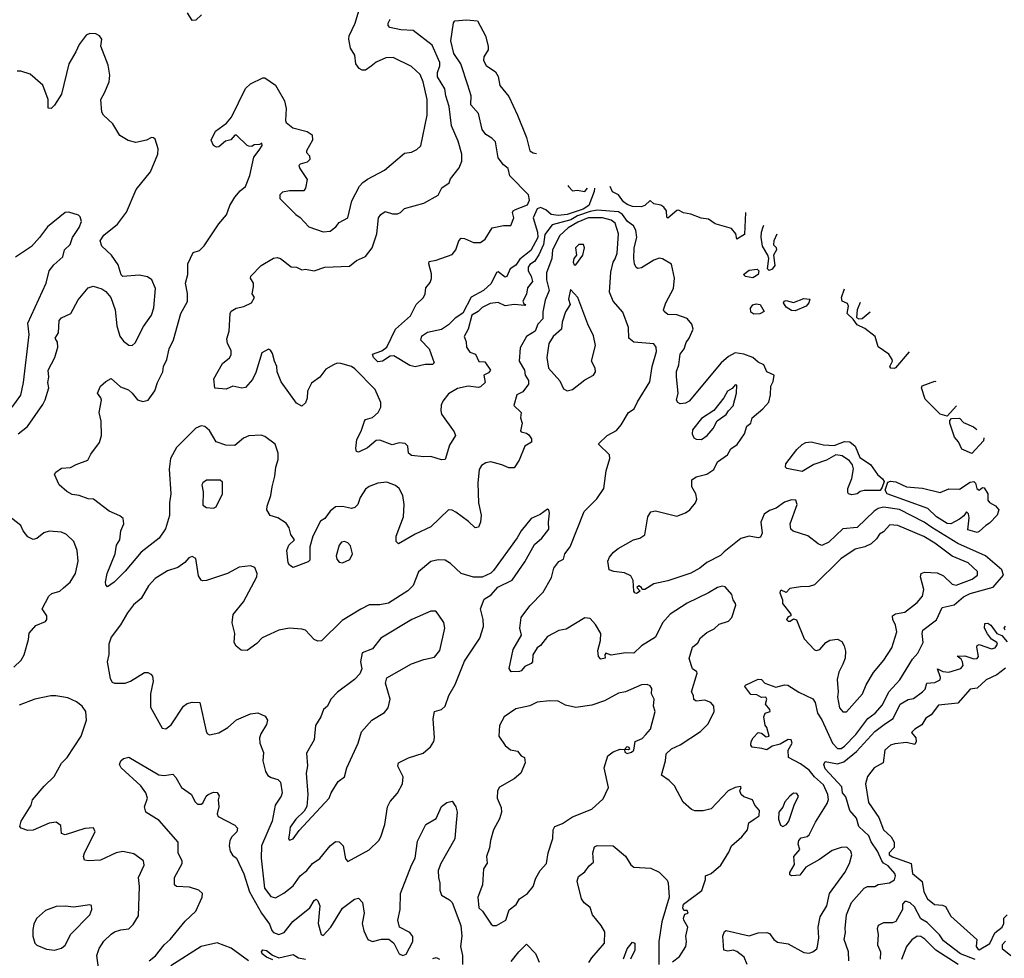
# Model space of a CAD drawing. Extents: x 1892934 to 2008621, y 567149 to 683290.
# Tile 127 of 256: x 1910588 to 1916158, y 647129 to 652435. Entities that reach past the tile are written whole.
import ezdxf

# ---------------------------------------------------------------- set-up
doc = ezdxf.new("R2010")
doc.units = 0

msp = doc.modelspace()

# ---------------------------------------------------------------- linework, layer by layer
at = {"layer": '0CON20XD'}
for points in [[(1911123.3, 649255), (1911085, 649230), (1911075, 649240), (1911073.8, 649255), (1911084, 649305), (1911127.8, 649415), (1911136.5, 649465), (1911154.6, 649495), (1911161.2, 649545), (1911177.9, 649585), (1911174.6, 649614.6), (1911155, 649631.4), (1911095, 649657.1), (1911006.7, 649725), (1910975, 649727.1), (1910925, 649745.7), (1910885, 649751.9), (1910855, 649768), (1910811.1, 649805), (1910785.7, 649865), (1910792.5, 649877.5), (1910825, 649900), (1910875, 649903.1), (1910908.3, 649921.7), (1910974.4, 649945), (1910990.3, 649979.7), (1911040, 650045), (1911052, 650085), (1911048.6, 650165), (1911038.6, 650215), (1911051.1, 650285), (1911048.3, 650298.3), (1911028.8, 650325), (1911046.1, 650363.9), (1911075, 650390), (1911105, 650406.2), (1911159.1, 650359.1), (1911203.2, 650343.2), (1911225.5, 650325), (1911255, 650286.9), (1911285, 650276.5), (1911315.3, 650284.7), (1911353.3, 650336.7), (1911367.1, 650385), (1911397.5, 650445), (1911401.5, 650475), (1911420.9, 650515), (1911433.9, 650575), (1911459.1, 650625), (1911500, 650775), (1911537.6, 650842.4), (1911537, 650887), (1911525.6, 650945), (1911538.9, 650995), (1911538.8, 651055), (1911570, 651120), (1911605, 651131.2), (1911632.8, 651157.2), (1911715, 651282), (1911757.5, 651332.5), (1911777.5, 651385), (1911805, 651432.5), (1911835, 651468.6), (1911866.7, 651493.3), (1911890.6, 651555), (1911912.5, 651657.5), (1911943, 651697), (1911960, 651725), (1911958.3, 651738.3), (1911945, 651730), (1911915, 651727.5), (1911901.7, 651718.3), (1911885, 651720), (1911875, 651723.3), (1911815, 651782.5), (1911805, 651782.5), (1911783.6, 651756.4), (1911752, 651748), (1911715, 651715.8), (1911702.5, 651715), (1911685, 651724.2), (1911672.5, 651755), (1911695.8, 651805), (1911759.2, 651850.8), (1911786.2, 651883.8), (1911865, 652046.2), (1911895, 652072.5), (1911963, 652107), (1911975, 652107.5), (1912036.2, 652065), (1912087.3, 651977.3), (1912095.7, 651934.3), (1912091.2, 651865), (1912096.2, 651855), (1912133.2, 651823.2), (1912215, 651802.9), (1912242.5, 651785), (1912245.5, 651754.5), (1912210, 651695), (1912210, 651685), (1912228.6, 651665), (1912230, 651645), (1912215, 651629.4), (1912175, 651619.2), (1912168.3, 651611.7), (1912172.9, 651595), (1912215, 651532.5), (1912205, 651482.5), (1912195, 651467.5), (1912115, 651467.5), (1912075, 651460), (1912060, 651445), (1912060, 651425), (1912150, 651335), (1912175, 651317.5), (1912223.3, 651265), (1912305, 651235.6), (1912345, 651239.5), (1912376.5, 651263.5), (1912395, 651288.6), (1912445, 651314.5), (1912468, 651412), (1912511.5, 651495), (1912530, 651515), (1912555.4, 651534.6), (1912651.2, 651585), (1912765, 651681.4), (1912805, 651686.2), (1912835, 651701.2), (1912857, 651723), (1912893.1, 651895), (1912893.3, 651985), (1912870.9, 652085), (1912853.3, 652125), (1912805, 652170.9), (1912700.9, 652220.9), (1912660.3, 652219.7), (1912605, 652195.7), (1912577.3, 652172.7), (1912545, 652150.8), (1912525, 652149.2), (1912508.7, 652158.7), (1912489.2, 652185), (1912484.5, 652235), (1912459.5, 652275), (1912449.5, 652325), (1912451.5, 652345), (1912485.6, 652415), (1912512, 652505)], [(1911616.4, 652463.6), (1911585, 652432.5), (1911565, 652430), (1911537.5, 652475)], [(1913705.2, 651304.8), (1913600.8, 651275), (1913559.2, 651220.8), (1913552, 651165), (1913525, 651105.3), (1913501.5, 651068.5), (1913475, 651051.2), (1913465, 651036.2), (1913464.8, 651015), (1913481.5, 650985), (1913488.6, 650955), (1913461.3, 650918.7), (1913455.9, 650884.1), (1913434.6, 650845), (1913439.3, 650829.3), (1913450, 650825), (1913445, 650820), (1913385, 650825.3), (1913335, 650817.9), (1913295, 650836.2), (1913249.6, 650830.4), (1913205, 650808.2), (1913181.6, 650785), (1913145.3, 650765), (1913125.2, 650685), (1913102.5, 650645), (1913113.2, 650615), (1913115.4, 650585), (1913135, 650556.5), (1913166.9, 650545), (1913185, 650503.8), (1913220.5, 650500.5), (1913251.4, 650455), (1913240.2, 650439.8), (1913214.8, 650425.2), (1913222.2, 650385), (1913195, 650360.8), (1913184.6, 650355.4), (1913125, 650364.5), (1913065, 650350.6), (1913015, 650320.8), (1912981.9, 650278.1), (1912973.4, 650256.6), (1912970.4, 650225), (1912975, 650205.8), (1913046.7, 650105), (1913054, 650085), (1913020.3, 650029.7), (1912995, 649948.8), (1912975, 649947.1), (1912915, 649966.2), (1912875, 649963.8), (1912805, 649970.8), (1912788, 649985), (1912783.7, 650025), (1912769.6, 650039.6), (1912735, 650042.9), (1912695, 650032.9), (1912625, 650059.2), (1912605, 650055.8), (1912555, 650015.7), (1912505, 649990), (1912494.2, 649994.2), (1912490.5, 650010.5), (1912495, 650062.5), (1912520.1, 650109.9), (1912539.2, 650165), (1912545, 650176), (1912585, 650186.4), (1912615.5, 650215), (1912631.9, 650245), (1912630.6, 650270.6), (1912598.6, 650345), (1912485, 650461.9), (1912465, 650475.6), (1912405, 650492.5), (1912385, 650494.2), (1912363.3, 650485), (1912319.5, 650460.5), (1912286.7, 650415), (1912238.8, 650381.2), (1912216.9, 650335), (1912214.2, 650295), (1912205, 650270), (1912185, 650251.2), (1912155, 650266.7), (1912067.9, 650387.9), (1912044.2, 650445), (1912043.8, 650475), (1912029.2, 650505), (1912018.7, 650548.7), (1912007, 650567), (1911995, 650572), (1911957.9, 650552.1), (1911925, 650440), (1911905, 650402), (1911865, 650356), (1911845, 650351.4), (1911795, 650364), (1911755.9, 650345.9), (1911691.7, 650351.7), (1911687.5, 650405), (1911735, 650492.5), (1911775.9, 650524.1), (1911785, 650540), (1911784, 650565), (1911764.2, 650605), (1911760.6, 650630.6), (1911774, 650675), (1911778.8, 650775), (1911785, 650786.7), (1911812.5, 650805), (1911855.8, 650814.2), (1911900, 650835), (1911916.7, 650865), (1911903.3, 650885), (1911910.8, 650925), (1911910.8, 650945), (1911894, 650975), (1911896.2, 650985), (1911955, 651046.4), (1912025, 651087.3), (1912045, 651090.5), (1912064.5, 651084.5), (1912125, 651038.8), (1912155, 651036.2), (1912185, 651021.2), (1912205, 651025.7), (1912255, 651015.5), (1912315, 651035.6), (1912455, 651041.2), (1912493.3, 651075), (1912545, 651095.8), (1912582.5, 651145), (1912609.2, 651225), (1912617.5, 651315), (1912630.8, 651335), (1912655, 651350.6), (1912697.1, 651337.1), (1912725, 651338.4), (1912741.9, 651345), (1912765, 651368.6), (1912875, 651398.5), (1912955, 651444), (1912977.1, 651485), (1913017.7, 651512.3), (1913025, 651536.2), (1913075, 651597.5), (1913088.8, 651635), (1913089.7, 651675), (1913067.9, 651747.9), (1913031.5, 651835), (1913017.2, 651945), (1912998.7, 652005), (1912994.2, 652045), (1912952.4, 652112.4), (1912952.3, 652137.7), (1912965.7, 652175), (1912964.3, 652194.3), (1912922.3, 652292.3), (1912815, 652374.3), (1912745, 652377.6), (1912682.1, 652392.1), (1912672.2, 652402.2), (1912672.5, 652415), (1912685, 652438.1)], [(1913839.8, 651482.8), (1913837.7, 651465), (1913808, 651385), (1913775.3, 651365), (1913685, 651333.2), (1913635, 651328.3), (1913595, 651334.8), (1913565, 651359.6), (1913535, 651374.4), (1913515, 651365.7), (1913492.9, 651315), (1913517.8, 651235), (1913519.6, 651205), (1913479.2, 651130.8), (1913417.8, 651082.2), (1913395, 651046.8), (1913363.6, 651026.4), (1913345, 650984.4), (1913335, 650980.6), (1913295, 651010.6), (1913285, 651005.7), (1913255.1, 650944.9), (1913211.3, 650905), (1913143.2, 650866.8), (1913095, 650776.4), (1913051.7, 650748.3), (1913015, 650711.1), (1912975, 650683.1), (1912895, 650667.5), (1912861.9, 650645), (1912855.6, 650625), (1912905.2, 650575.2), (1912932.5, 650495), (1912923, 650487), (1912883, 650487), (1912825, 650473.5), (1912795, 650480), (1912705, 650534.7), (1912685, 650533.2), (1912640, 650505), (1912615, 650501.5), (1912589.4, 650525), (1912584.3, 650545), (1912636.8, 650563.2), (1912665.2, 650584.8), (1912713.9, 650685), (1912799.6, 650760.4), (1912831.5, 650825), (1912873.2, 650865), (1912882, 650885), (1912885, 650920), (1912910, 650950), (1912917.6, 650972.4), (1912917.9, 650997.9), (1912902.3, 651055), (1912905, 651067.5), (1912945, 651075.8), (1913035, 651108.8), (1913055.6, 651135), (1913072.7, 651185), (1913085, 651200.6), (1913105, 651198.7), (1913155, 651175.3), (1913195, 651176), (1913221.8, 651195), (1913262, 651258), (1913325, 651271.4), (1913367.4, 651272.6), (1913382.9, 651315), (1913376.9, 651345), (1913380, 651355), (1913392.3, 651362.3), (1913461.8, 651388.2), (1913472.2, 651415), (1913466.8, 651445), (1913361.8, 651551.8), (1913352.5, 651595), (1913324.6, 651614.6), (1913294.3, 651655), (1913280, 651745), (1913260, 651765), (1913225.6, 651785.6), (1913204.4, 651814.4), (1913183.3, 651905), (1913140.8, 651955), (1913141.4, 652005), (1913124.3, 652065), (1913084.4, 652185), (1913044.8, 652244.8), (1913027.5, 652315), (1913043, 652417), (1913050.8, 652429.2), (1913115, 652434.4), (1913178.8, 652428.8), (1913223.8, 652345), (1913238.8, 652285), (1913238.8, 652265), (1913213.3, 652225), (1913212.5, 652205), (1913227, 652177), (1913280.5, 652140.5), (1913295.8, 652115), (1913304.3, 652064.3), (1913355, 652001.2), (1913403.8, 651895), (1913455, 651770), (1913474, 651694), (1913492.7, 651682.7), (1913512.8, 651679.2)], [(1910579.2, 650095), (1910633.6, 650135), (1910719.9, 650260.1), (1910733.5, 650286.5), (1910753.1, 650355), (1910747.3, 650385), (1910753.3, 650415), (1910749.5, 650455), (1910787.8, 650525), (1910804.5, 650585), (1910802.4, 650612.4), (1910790, 650635), (1910808.6, 650665), (1910812.5, 650735), (1910825, 650749.4), (1910878, 650775), (1910918.6, 650851.4), (1910975, 650919.2), (1911005, 650928.6), (1911053, 650913), (1911075, 650898.8), (1911103.8, 650865), (1911128.6, 650795), (1911138.1, 650705), (1911155, 650646.7), (1911175, 650618.8), (1911205, 650596), (1911225, 650594), (1911241.7, 650608.3), (1911289.2, 650700.8), (1911334.6, 650765.4), (1911347, 650807), (1911357.5, 650915), (1911336, 650965), (1911312.3, 650982.3), (1911265, 650991.4), (1911172.7, 650982.7), (1911163.1, 650993.1), (1911145, 651048.8), (1911108.1, 651105), (1911052.5, 651155), (1911044.4, 651184.4), (1911065, 651216.9), (1911141.4, 651278.6), (1911193.6, 651346.4), (1911246.5, 651475), (1911328.5, 651575), (1911370, 651675), (1911371.2, 651705), (1911355, 651760), (1911345, 651767.5), (1911335, 651770), (1911305.8, 651754.2), (1911245, 651741.2), (1911202.3, 651752.3), (1911155, 651780), (1911116.1, 651846.1), (1911062.5, 651895), (1911053, 651913), (1911048.1, 651985), (1911067.9, 652022.1), (1911094, 652085), (1911097.7, 652122.3), (1911088.3, 652178.3), (1911047.5, 652285), (1911052.5, 652325), (1911040, 652345), (1911020, 652355), (1910985, 652357.5), (1910965, 652347.5), (1910925, 652296), (1910906.9, 652253.1), (1910865.7, 652185), (1910824.2, 652015), (1910785, 651952.5), (1910766.1, 651933.9), (1910750, 651935), (1910750, 651985), (1910719.2, 652065), (1910648.1, 652128.1), (1910595, 652143.8), (1910575, 652143.8)], [(1913688.9, 651498.3), (1913692.4, 651492.4), (1913715, 651468.8), (1913741.7, 651471.7), (1913785, 651463.8), (1913800.6, 651482.8)], [(1914693.6, 651344.6), (1914688.1, 651221.9), (1914645, 651194), (1914639.1, 651225), (1914615.5, 651255.5), (1914522.3, 651282.3), (1914485, 651308), (1914443.5, 651313.5), (1914385, 651335.7), (1914342.7, 651342.7), (1914315, 651358.6), (1914305, 651357.1), (1914255, 651313.3), (1914248.3, 651318.3), (1914247.5, 651355), (1914232.5, 651375), (1914215, 651386.9), (1914175, 651394), (1914155, 651412.5), (1914123.8, 651385), (1914103.4, 651376.6), (1914055, 651380), (1914025, 651390.4), (1914003.6, 651405), (1913975, 651445.6), (1913942.6, 651462.6), (1913929.4, 651491.8)], [(1910545, 650245.6), (1910595, 650312), (1910610.4, 650385), (1910642.2, 650655), (1910635, 650720), (1910738.9, 650945), (1910754.4, 651015), (1910780.9, 651049.1), (1910832.9, 651095), (1910842.7, 651135), (1910874.4, 651165), (1910887.1, 651205), (1910925, 651260.8), (1910938.6, 651295), (1910931.4, 651321.4), (1910921.2, 651331.2), (1910867.2, 651347.2), (1910845, 651345.4), (1910746, 651264), (1910700, 651205), (1910655, 651153.8), (1910565, 651093.8)], [(1914280.6, 647109.4), (1914321.1, 647138.9), (1914356.5, 647195), (1914360.9, 647225), (1914356.8, 647255), (1914367.8, 647305), (1914345, 647343.8), (1914343.3, 647356.7), (1914350.7, 647379.3), (1914370, 647385), (1914365, 647400), (1914345, 647400), (1914340, 647415), (1914343.8, 647435), (1914446.8, 647513.2), (1914467.8, 647575), (1914467.5, 647595), (1914500.7, 647609.3), (1914555, 647655.6), (1914600.4, 647729.6), (1914615, 647765.7), (1914672.9, 647815), (1914705.5, 647855), (1914713.5, 647895), (1914743.5, 647916.5), (1914771.2, 647935), (1914774, 647965), (1914746.7, 647995), (1914734.3, 648024.3), (1914685, 648042.2), (1914669.2, 648055), (1914661.2, 648075), (1914670, 648095), (1914665, 648100), (1914635, 648095.6), (1914595.8, 648075), (1914500, 647975), (1914455, 647962.5), (1914407.9, 647962.1), (1914389.5, 647969.5), (1914342.2, 648012.2), (1914293.4, 648103.4), (1914262.5, 648135), (1914219.2, 648165), (1914241.1, 648245), (1914245.8, 648285), (1914275, 648312.5), (1914325, 648335.8), (1914438.9, 648411.1), (1914482, 648455), (1914517.8, 648525), (1914515.6, 648555), (1914498, 648575), (1914465, 648588.9), (1914415, 648583.3), (1914402.6, 648592.6), (1914399.4, 648615), (1914388.1, 648635), (1914421.2, 648741.2), (1914418.9, 648748.9), (1914394, 648766), (1914374.6, 648824.6), (1914395, 648888.1), (1914425, 648912.5), (1914439.8, 648940.2), (1914475, 648970.6), (1914517.5, 648992.5), (1914545, 649017.5), (1914598.8, 649035), (1914617.5, 649055), (1914640, 649125), (1914638, 649135), (1914624.2, 649155), (1914616.7, 649185), (1914578.6, 649228.6), (1914563, 649233), (1914535, 649225.3), (1914485, 649194.7), (1914365, 649136.5), (1914268.1, 649075), (1914224.2, 649025.8), (1914184.7, 648945.3), (1914105.7, 648895), (1914063.3, 648855), (1914015, 648856.2), (1913935, 648842.2), (1913905, 648853.8), (1913898, 648845), (1913900, 648825), (1913875, 648821.2), (1913862, 648835), (1913858.6, 648868.6), (1913874.3, 648925), (1913875.8, 648965), (1913845.5, 649015.5), (1913815, 649050.8), (1913785, 649054.3), (1913679.6, 648990.4), (1913637.6, 648982.4), (1913575, 648948.6), (1913535, 648896.7), (1913516.1, 648883.9), (1913490.8, 648845), (1913488.8, 648805), (1913482.5, 648795), (1913445, 648778.8), (1913425.7, 648754.3), (1913415, 648750), (1913368.3, 648748.3), (1913357.5, 648767.5), (1913379.2, 648875), (1913427.5, 648955), (1913418, 648995), (1913426, 649055), (1913475, 649122.5), (1913550.5, 649199.5), (1913597.5, 649282.5), (1913609.6, 649335), (1913637.5, 649372.5), (1913664.3, 649385.7), (1913672.5, 649415), (1913701.5, 649455), (1913780.9, 649655), (1913853.7, 649726.3), (1913891.9, 649785), (1913906.5, 649885), (1913927.5, 649955), (1913924, 649975), (1913863.3, 650035), (1913865, 650040), (1913912, 650085), (1913965, 650113.5), (1913991.5, 650145), (1914032.8, 650215), (1914065.2, 650234.8), (1914082.6, 650275), (1914152.2, 650387.8), (1914166.7, 650475), (1914191.2, 650558.8), (1914188.6, 650585), (1914175, 650602.9), (1914063.3, 650613.3), (1914033.5, 650635), (1914032.1, 650695), (1914001.1, 650781.1), (1913945.6, 650845), (1913924.5, 650895), (1913932.6, 651007.4), (1913946.5, 651065), (1913956.9, 651083.1), (1913968.5, 651115), (1913976, 651225), (1913956.5, 651285), (1913935, 651301.3), (1913885, 651315.6), (1913805, 651314.9), (1913745, 651290.4), (1913690.6, 651259.4), (1913643.8, 651216.2), (1913602, 651135), (1913599.5, 651085), (1913568.9, 651005), (1913567.7, 650965), (1913584.3, 650905), (1913560.5, 650849.5), (1913546.9, 650783.1), (1913547.3, 650745), (1913518.6, 650715), (1913505, 650674.6), (1913455, 650644), (1913420.3, 650579.7), (1913414.5, 650505), (1913444.3, 650455), (1913448.4, 650425), (1913467.3, 650395), (1913467.1, 650375), (1913435, 650330.8), (1913400, 650315), (1913382.9, 650255), (1913426, 650215), (1913421.2, 650185), (1913430.5, 650155), (1913421.8, 650111.8), (1913426, 650105), (1913455, 650098.5), (1913468.7, 650088.7), (1913483.3, 650065), (1913483.3, 650046.7), (1913445.7, 650024.3), (1913414.5, 649945), (1913385, 649902.1), (1913355, 649901.2), (1913315, 649919.3), (1913254.2, 649935.8), (1913225, 649930.8), (1913200, 649915), (1913188.3, 649891.7), (1913179.5, 649815), (1913183.5, 649705), (1913199.4, 649635), (1913195.7, 649595), (1913183.9, 649566.1), (1913165, 649562), (1913127.8, 649597.8), (1913055, 649651.2), (1913035, 649662), (1913015, 649664), (1912915, 649567.8), (1912825, 649526.4), (1912732, 649472), (1912718, 649485), (1912717.8, 649515), (1912745, 649585.8), (1912759.3, 649625), (1912763.7, 649695), (1912755.2, 649745.2), (1912734.5, 649785), (1912715, 649801.5), (1912665, 649820.5), (1912615, 649815.5), (1912565, 649797.1), (1912545, 649781.2), (1912515.3, 649734.7), (1912501.1, 649695), (1912485, 649676.9), (1912465, 649671.2), (1912415, 649682.9), (1912375, 649682.1), (1912345, 649657.3), (1912315, 649616.4), (1912290.5, 649599.5), (1912245.9, 649515), (1912230.5, 649455), (1912230, 649380), (1912220, 649370), (1912135, 649338.8), (1912115, 649351.2), (1912107.5, 649365), (1912099.5, 649435), (1912111.2, 649465), (1912143.8, 649495), (1912122.5, 649525), (1912112.5, 649562.5), (1912095, 649588.8), (1912049.5, 649619.5), (1912005, 649633.3), (1911986.2, 649665), (1911987.5, 649685), (1912010, 649745), (1912015.8, 649794.2), (1912032.2, 649855), (1912037.1, 649905), (1912050.2, 649949.8), (1912051.1, 649985), (1912034.4, 650035), (1911975, 650079.2), (1911955, 650086), (1911885, 650083.1), (1911855, 650069.4), (1911805, 650028.6), (1911755, 650030.6), (1911699.8, 650049.8), (1911662.6, 650112.6), (1911635, 650135.4), (1911615, 650139.2), (1911585, 650126.2), (1911475, 650017.1), (1911441.2, 649955), (1911434.3, 649895), (1911443.6, 649755), (1911436.2, 649705), (1911436.8, 649633.2), (1911412.4, 649557.6), (1911378, 649505), (1911275, 649425.8), (1911185, 649317.5), (1911123.3, 649255)], [(1914703.3, 647093.3), (1914686.7, 647135), (1914645, 647168.1), (1914625, 647175.6), (1914595, 647168.9), (1914572.2, 647175), (1914566.7, 647255), (1914575, 647280.8), (1914585, 647286.9), (1914715, 647255.6), (1914765, 647272.7), (1914815.5, 647275.5), (1914829.6, 647269.6), (1914854.2, 647235), (1914875, 647220.8), (1914935, 647211.4), (1915025, 647161.5), (1915055, 647158.9), (1915074.6, 647165.4), (1915097, 647183), (1915101.9, 647195), (1915108.6, 647245), (1915105.4, 647305), (1915117.2, 647362.8), (1915153.3, 647425), (1915169.4, 647495), (1915255.4, 647615), (1915283.3, 647665), (1915295.7, 647715), (1915290.8, 647735), (1915267.8, 647757.8), (1915235, 647755.4), (1915185, 647738.2), (1915113.1, 647686.9), (1915035.9, 647644.1), (1915001, 647599), (1914955.5, 647595.5), (1914945, 647601.2), (1914945.5, 647615), (1914970.6, 647659.4), (1914967.7, 647705), (1915000.8, 647745), (1914991.8, 647775), (1914995.9, 647795), (1915009.1, 647810.9), (1915042.1, 647817.9), (1915053.6, 647826.4), (1915090.8, 647899.2), (1915156.6, 648003.4), (1915162.7, 648027.3), (1915160.7, 648055), (1915135, 648109.7), (1915085, 648154.2), (1915055, 648192), (1915005, 648229.3), (1914937.5, 648265), (1914936.4, 648305), (1914957.5, 648345), (1914952.5, 648365), (1914935, 648365.8), (1914890.9, 648339.1), (1914845, 648327.5), (1914815, 648307.7), (1914786, 648315), (1914732.5, 648322.5), (1914723.8, 648335), (1914726.7, 648355), (1914736.7, 648375), (1914765, 648405.8), (1914785, 648401.2), (1914811.8, 648381.8), (1914827.5, 648385), (1914815.7, 648434.3), (1914806.3, 648446.3), (1914797.5, 648495), (1914805, 648514.2), (1914833.3, 648525), (1914832, 648535), (1914806.7, 648565), (1914815.4, 648595), (1914810, 648605), (1914785, 648603.3), (1914758.8, 648618.8), (1914725, 648620.9), (1914690, 648665), (1914695, 648672.5), (1914765, 648708.1), (1914785, 648706), (1914804.4, 648684.4), (1914865, 648661.5), (1914915, 648676), (1914934.1, 648674.1), (1914995, 648634.4), (1915075, 648595.5), (1915087.8, 648575), (1915102.2, 648515), (1915125, 648477.8), (1915185.6, 648345.6), (1915215.3, 648315.3), (1915235, 648315.2), (1915255, 648328.3), (1915318.7, 648395), (1915385.6, 648485), (1915427.8, 648515), (1915468.6, 648561.4), (1915504.8, 648635.2), (1915567, 648703), (1915639.1, 648820.9), (1915668.3, 648855), (1915700, 648915), (1915694, 648965), (1915697.7, 648985), (1915775, 649042.3), (1915807.3, 649112.7), (1915875, 649127.7), (1915926.5, 649173.5), (1915965, 649192.4), (1916095, 649226.5), (1916154.3, 649295), (1916144.7, 649325), (1916051.5, 649405), (1915895, 649473.9), (1915747.8, 649565), (1915704.6, 649594.6), (1915565, 649665.6), (1915475, 649679.2), (1915445, 649671.6), (1915422.6, 649657.4), (1915325, 649565.4), (1915245, 649557.5), (1915165, 649481.8), (1915125, 649463.1), (1915105, 649471.9), (1915046.9, 649516.9), (1914964.5, 649544.5), (1914950, 649555), (1914947.1, 649585), (1914987.1, 649695), (1914978.8, 649718.8), (1914955, 649721.4), (1914915, 649707.1), (1914866.9, 649673.1), (1914830.2, 649659.8), (1914800.1, 649639.9), (1914780.6, 649595), (1914787.5, 649532.5), (1914779.5, 649510.5), (1914765, 649506.9), (1914715, 649515.4), (1914668.1, 649501.9), (1914573.7, 649426.3), (1914552.9, 649407.1), (1914475, 649366.9), (1914435, 649334.3), (1914385, 649306.7), (1914255, 649263.6), (1914175, 649246.7), (1914125, 649213.8), (1914110, 649215), (1914105.7, 649225.7), (1914090, 649235), (1914080, 649225), (1914097.5, 649205), (1914078.3, 649191.7), (1914067.5, 649195), (1914062, 649205), (1914058, 649265), (1914045, 649292), (1914009.1, 649309.1), (1913950, 649315), (1913922.5, 649325), (1913916.2, 649375), (1913923.9, 649396.1), (1913946.7, 649425), (1913973.4, 649446.6), (1914060, 649495), (1914095.8, 649504.2), (1914125, 649522.5), (1914142, 649625), (1914157.7, 649652.3), (1914185, 649659.2), (1914305, 649629.2), (1914355, 649646.9), (1914379.2, 649665), (1914410.8, 649705), (1914418, 649725), (1914413.4, 649755), (1914390.4, 649795), (1914391.2, 649835), (1914415, 649850.6), (1914475, 649865.5), (1914515, 649891.8), (1914534.8, 649935.2), (1914592.2, 649975), (1914611.5, 650008.5), (1914646.7, 650033.3), (1914689.1, 650095), (1914702.2, 650137.8), (1914723.8, 650155), (1914732.5, 650185), (1914793.1, 650235), (1914826, 650274), (1914835.5, 650315), (1914836.5, 650363.5), (1914850.5, 650389.5), (1914855.4, 650425), (1914815, 650444.7), (1914797.5, 650485), (1914765, 650498.8), (1914736.5, 650525), (1914683.8, 650545), (1914635, 650551.8), (1914598.1, 650531.9), (1914555.6, 650495), (1914375, 650278.6), (1914355, 650267.5), (1914325, 650263.8), (1914310.7, 650270.7), (1914304, 650284), (1914313.1, 650325), (1914304.2, 650415.8), (1914303.8, 650446.2), (1914316.1, 650483.9), (1914325.3, 650545), (1914347.6, 650575), (1914359, 650611), (1914376.2, 650635), (1914397.3, 650685), (1914390, 650715), (1914365, 650745.5), (1914305, 650767.2), (1914255, 650768.2), (1914233.3, 650785), (1914230.9, 650795), (1914243.2, 650835), (1914287.1, 650915), (1914293.1, 650975), (1914275, 651053.8), (1914225, 651084.4), (1914205, 651087.1), (1914175, 651076.9), (1914105, 651031.8), (1914085, 651029.5), (1914075, 651034.4), (1914065.5, 651055), (1914061.8, 651085), (1914063.5, 651146.5), (1914080, 651205), (1914074.2, 651245), (1914060.3, 651270.3), (1914026.7, 651295), (1913998.7, 651335), (1913975, 651349.4), (1913855, 651358.6), (1913815, 651351.5), (1913743.3, 651326.7), (1913705.2, 651304.8)], [(1914872, 651223.5), (1914854, 651185), (1914853, 651163), (1914868.3, 651148.3), (1914870, 651135), (1914852.5, 651105), (1914860.8, 651045), (1914845, 651024.4), (1914828, 651018), (1914817.7, 651027.7), (1914826.2, 651086.2), (1914821.2, 651105), (1914790.8, 651155), (1914783.6, 651206.4), (1914783.8, 651235), (1914794.2, 651265), (1914798.3, 651274.6)], [(1913735, 651050), (1913773.3, 651105), (1913783.8, 651145), (1913777.5, 651165), (1913751.2, 651165), (1913733.1, 651145), (1913738.8, 651105), (1913723.3, 651085), (1913720, 651065), (1913725, 651050), (1913735, 651050)], [(1914735, 650975.8), (1914693.2, 650983.2), (1914682.5, 650995), (1914715, 651020), (1914760, 651025), (1914768.8, 651015), (1914766.7, 650995), (1914745, 650980.8), (1914735, 650975.8)], [(1913685, 650338), (1913715, 650344.2), (1913785, 650400), (1913834.1, 650425.9), (1913846, 650444), (1913844, 650465), (1913822.2, 650505), (1913846.1, 650593.9), (1913835, 650648), (1913802.5, 650715), (1913746.2, 650865), (1913705, 650910), (1913693.1, 650855), (1913702.5, 650825), (1913675.5, 650784.5), (1913657.3, 650725), (1913652.9, 650685), (1913605.9, 650644.1), (1913582.5, 650605), (1913569.6, 650525), (1913579.6, 650465), (1913643.6, 650393.6), (1913665, 650348), (1913685, 650338)], [(1915620.6, 650558.2), (1915543.1, 650466.9), (1915535, 650463.1), (1915516.7, 650465), (1915511.4, 650475), (1915526, 650505), (1915523.3, 650515), (1915504.4, 650545), (1915445.3, 650585.3), (1915427.5, 650645), (1915369.2, 650689.2), (1915325, 650710), (1915303.2, 650743.2), (1915269.2, 650775), (1915276.2, 650815), (1915271.7, 650831.7), (1915240, 650845), (1915237.5, 650865), (1915254.1, 650914.7)], [(1914740.7, 650770.7), (1914725, 650782.5), (1914723.3, 650805), (1914735.9, 650824.1), (1914755, 650829.2), (1914777.5, 650825), (1914800, 650785), (1914775, 650773.3), (1914740.7, 650770.7)], [(1914975, 650789.2), (1914955, 650790.6), (1914925, 650810), (1914908.8, 650835), (1914912.5, 650845), (1914925, 650848), (1914965, 650837.1), (1915025, 650858.6), (1915057.5, 650855), (1915053.3, 650835), (1915037.5, 650815), (1914975, 650789.2)], [(1915341.9, 650835.9), (1915325.5, 650795), (1915322.3, 650752.3), (1915335, 650743.8), (1915355, 650747.1), (1915399.9, 650783.8)], [(1914445, 650061.5), (1914477.3, 650085), (1914510.6, 650125), (1914533, 650167), (1914585, 650202.9), (1914597.3, 650225), (1914625, 650253.1), (1914642.5, 650325), (1914645, 650370), (1914635, 650371.2), (1914618.7, 650351.3), (1914593.1, 650335), (1914572.5, 650297.5), (1914514.5, 650225.5), (1914445, 650181.1), (1914395, 650116.9), (1914391.8, 650095), (1914401.7, 650071.7), (1914415, 650063.1), (1914445, 650061.5)], [(1915887.1, 650252.6), (1915835, 650193.3), (1915796, 650206), (1915711, 650291), (1915689.2, 650355), (1915693.3, 650365), (1915765, 650391.2), (1915770.2, 650389.8)], [(1916042.8, 650071.8), (1916040, 650055), (1915975, 649983.8), (1915917.7, 650007.7), (1915898.2, 650048.2), (1915875.7, 650075), (1915849.2, 650155), (1915850, 650170), (1915859.3, 650180.7), (1915905, 650183.3), (1915927.7, 650157.7), (1915983.6, 650133.6), (1916002.7, 650118.3)], [(1915295, 649750), (1915277.5, 649755), (1915272.5, 649762.5), (1915273.6, 649785), (1915295, 649841.2), (1915305.4, 649895.4), (1915298.5, 649918.5), (1915282.3, 649942.3), (1915240.5, 649970.5), (1915205, 649974.6), (1915151.4, 649945), (1915079.8, 649920.2), (1915015, 649881.1), (1914928.3, 649898.3), (1914920, 649905), (1914922.5, 649925), (1914985, 650006), (1915015, 650034.2), (1915035, 650044.3), (1915065, 650048.6), (1915135, 650031.9), (1915195, 650028.6), (1915255, 650050), (1915285, 650049.4), (1915314.4, 650025), (1915340.9, 649960.9), (1915400.9, 649920.9), (1915440, 649865), (1915469.8, 649839.8), (1915478, 649825), (1915467.9, 649792.1), (1915455.4, 649774.6), (1915365, 649774.2), (1915342.3, 649767.7), (1915325, 649754.5), (1915295, 649750)], [(1911685, 649673.8), (1911699.2, 649680.8), (1911735.6, 649755), (1911735, 649820), (1911722.9, 649832.9), (1911645, 649831.4), (1911625, 649817.5), (1911619.2, 649805), (1911627.1, 649767.1), (1911625, 649691.2), (1911645, 649677.1), (1911685, 649673.8)], [(1916005, 649536.1), (1915952.3, 649552.3), (1915958.8, 649618.8), (1915955, 649642.5), (1915945, 649653.8), (1915929.3, 649630.7), (1915905, 649611.9), (1915855, 649585.9), (1915835, 649587.5), (1915775, 649624.7), (1915725, 649671.8), (1915495.7, 649755.7), (1915484, 649775), (1915498.6, 649821.4), (1915513.7, 649826.3), (1915545, 649823.3), (1915604.6, 649794.6), (1915695, 649786.8), (1915795, 649763.4), (1915845, 649782.4), (1915905, 649782.1), (1915965, 649821.1), (1915985, 649824), (1915994.6, 649815), (1916002.8, 649785), (1916015, 649775.5), (1916035, 649790.8), (1916045, 649789.2), (1916064.6, 649755), (1916065, 649720), (1916075, 649706), (1916107.7, 649687.7), (1916126.9, 649665), (1916117.5, 649635), (1916075, 649589.6), (1916053.9, 649576.1), (1916015, 649541.8), (1916005, 649536.1)], [(1912035, 647471.8), (1912081.9, 647498.1), (1912135, 647538.9), (1912175, 647595.7), (1912212.2, 647625), (1912245, 647665.6), (1912286.9, 647693.1), (1912344.3, 647765), (1912375, 647788.6), (1912395, 647786.9), (1912417.5, 647765), (1912431.1, 647691.1), (1912445, 647676.2), (1912565, 647743.1), (1912619.2, 647795), (1912631.9, 647815), (1912653.1, 647885), (1912668.5, 647985), (1912684.6, 648015.4), (1912725, 648062.5), (1912753.8, 648115), (1912757.5, 648155), (1912727.7, 648215), (1912730.5, 648235), (1912787.4, 648262.6), (1912870.8, 648289.2), (1912913.1, 648325), (1912931.1, 648355), (1912935.5, 648375), (1912927.6, 648482.4), (1912935.7, 648524.3), (1912975, 648536), (1912995.8, 648555), (1913015.5, 648614.5), (1913052.7, 648677.3), (1913105, 648809.2), (1913191.7, 648938.3), (1913211.8, 649005), (1913210.4, 649045), (1913194.4, 649105), (1913215, 649158.8), (1913255, 649184.2), (1913293.5, 649226.5), (1913375, 649267.5), (1913445, 649370), (1913501.3, 649468.7), (1913542.5, 649505), (1913581.9, 649555), (1913578.9, 649595), (1913585.7, 649645), (1913582.5, 649665), (1913575, 649668.8), (1913532.5, 649637.5), (1913482, 649615), (1913424.4, 649545), (1913403.3, 649506.7), (1913269.4, 649320.6), (1913253.4, 649306.6), (1913205, 649284.4), (1913155, 649284.4), (1913085, 649304.4), (1913025, 649361.4), (1912995, 649380), (1912955, 649382.5), (1912915, 649373.1), (1912845, 649314.2), (1912815, 649237.5), (1912784, 649206), (1912675, 649136.4), (1912625, 649126.7), (1912565, 649128), (1912517.3, 649102.7), (1912412, 649038), (1912295, 648924), (1912275, 648922.5), (1912255, 648932), (1912205, 648984), (1912185, 648990.8), (1912115, 648995.6), (1912055, 648984.3), (1912005, 648960.8), (1911959.9, 648940.1), (1911930.4, 648909.6), (1911875, 648870), (1911841.2, 648871.2), (1911812.9, 648892.9), (1911802.2, 648915), (1911805.6, 648965), (1911790, 649025), (1911796.9, 649073.1), (1911854.4, 649145), (1911929.5, 649285), (1911931.1, 649305), (1911917.9, 649337.9), (1911895, 649348.5), (1911830.3, 649339.7), (1911764.6, 649305.4), (1911645, 649264.4), (1911625, 649263.3), (1911615, 649267.5), (1911600.8, 649290.8), (1911585, 649390), (1911565, 649401.2), (1911545, 649393.8), (1911522.9, 649367.1), (1911482.4, 649337.6), (1911425, 649320.5), (1911355, 649276.4), (1911316.2, 649235), (1911275, 649163.3), (1911232.9, 649127.1), (1911198.5, 649081.5), (1911158.8, 649015), (1911105.3, 648944.7), (1911092.3, 648905), (1911093.4, 648846.6), (1911083.1, 648805), (1911101.1, 648711.1), (1911110.9, 648690.9), (1911124.3, 648684.3), (1911185, 648684.2), (1911215, 648695.8), (1911295, 648744.2), (1911314.1, 648744.1), (1911330, 648735), (1911338.8, 648725), (1911344.2, 648695), (1911328.6, 648625), (1911328.3, 648548.3), (1911395, 648430.8), (1911415, 648426), (1911445, 648449.2), (1911515.6, 648555), (1911535, 648570.5), (1911565, 648578), (1911607.5, 648575), (1911642.5, 648412.5), (1911649.2, 648399.2), (1911661.7, 648391.7), (1911715, 648403.3), (1911765, 648434.3), (1911815, 648477.5), (1911895, 648511.9), (1911935, 648516), (1911977.3, 648497.3), (1911990, 648475), (1911985, 648450), (1911952.1, 648397.9), (1911945.7, 648375), (1911947.5, 648345), (1911966.8, 648293.2), (1911963.1, 648245), (1911979.2, 648185), (1911993, 648163), (1912010.6, 648150.6), (1912049.3, 648139.3), (1912064, 648125), (1912073.6, 648065), (1912068.5, 648045), (1912033.8, 647995), (1912016.8, 647905), (1911956.2, 647765), (1911955.3, 647695), (1911973.8, 647525), (1912008.7, 647478.7), (1912035, 647471.8)], [(1910556.2, 648775), (1910596.2, 648815), (1910614, 648845), (1910638.7, 648931.3), (1910642.1, 648967.9), (1910680.1, 649009.9), (1910735, 649033.5), (1910742.9, 649045), (1910741.4, 649065), (1910716.2, 649105), (1910753.7, 649176.3), (1910769.4, 649190.6), (1910815, 649205.4), (1910837, 649223), (1910874.3, 649255), (1910905, 649303.8), (1910919.2, 649375), (1910912.9, 649435), (1910895.6, 649485), (1910854.2, 649525), (1910825, 649538.7), (1910755, 649543.1), (1910725, 649534.2), (1910685, 649502), (1910665, 649497.5), (1910635, 649511.9), (1910608.5, 649545), (1910595, 649575.6), (1910525, 649630.5)], [(1915265, 648521.9), (1915356.4, 648623.6), (1915377.1, 648675), (1915418.2, 648745), (1915476.5, 648815), (1915521.1, 648885), (1915550.9, 648975), (1915542.4, 649012.4), (1915526.9, 649045), (1915526.2, 649065), (1915542.9, 649077.1), (1915595, 649085.6), (1915665, 649140), (1915695, 649176.2), (1915702.1, 649215), (1915684.5, 649285), (1915687.5, 649305), (1915707.3, 649312.7), (1915778.5, 649308.5), (1915815, 649290.5), (1915863.6, 649243.6), (1915885, 649238.4), (1915977, 649273), (1916007.1, 649295), (1916006, 649316), (1915954.6, 649365), (1915862.6, 649402.6), (1915765, 649476.9), (1915703, 649513), (1915555, 649575.3), (1915511.1, 649578.9), (1915475, 649540.5), (1915452.9, 649527.1), (1915435, 649500), (1915405, 649471.5), (1915370, 649455), (1915315, 649441.2), (1915233.3, 649386.7), (1915085, 649241.1), (1915055, 649231.1), (1915005, 649230), (1914945, 649219.2), (1914925, 649197.5), (1914895, 649210), (1914890, 649205), (1914887.5, 649195), (1914903.3, 649155), (1914903.8, 649135), (1914950, 649075), (1914950, 649065), (1914935, 649058.8), (1914926.2, 649045), (1914935.7, 649034.3), (1914947.5, 649035), (1914965, 649047.5), (1914981.7, 649041.7), (1915026.9, 648935), (1915083.6, 648873.6), (1915095, 648869.2), (1915114.4, 648875.6), (1915149.4, 648915), (1915172.1, 648927.9), (1915215, 648933.1), (1915239.3, 648919.3), (1915252.9, 648895), (1915259.4, 648865), (1915257.5, 648825), (1915245, 648791.9), (1915222.4, 648747.6), (1915212.7, 648705), (1915218.6, 648635), (1915214.7, 648605), (1915225, 648544.2), (1915245, 648522.5), (1915265, 648521.9)], [(1912415, 649364.5), (1912456.6, 649383.4), (1912470.6, 649415), (1912460.5, 649460.5), (1912445, 649477.9), (1912425, 649485.4), (1912409.1, 649480.9), (1912395.4, 649465), (1912378.5, 649405), (1912382.7, 649385), (1912395, 649367.8), (1912415, 649364.5)], [(1912115, 647796.7), (1912135, 647804), (1912168.8, 647851.2), (1912340, 648035), (1912350.6, 648065), (1912390.5, 648129.5), (1912425.4, 648154.6), (1912438.2, 648205), (1912502.2, 648345), (1912521.1, 648408.9), (1912580, 648475), (1912651.3, 648518.7), (1912672.5, 648545), (1912684.4, 648595), (1912658.5, 648685), (1912665.5, 648714.5), (1912805, 648793.1), (1912875, 648819.2), (1912935, 648831.2), (1912965, 648870), (1912994.2, 648995), (1912986.8, 649026.8), (1912955.6, 649075.6), (1912941.7, 649091.7), (1912915, 649092), (1912805.8, 649045), (1912631, 648939), (1912585, 648878.2), (1912525, 648856), (1912515.5, 648805), (1912524.3, 648765), (1912512.6, 648737.4), (1912482, 648705), (1912386.7, 648633.3), (1912349.2, 648595), (1912330, 648555), (1912306.2, 648535), (1912291.4, 648495), (1912261.4, 648445), (1912253.3, 648365), (1912211.7, 648288.3), (1912217.3, 648217.3), (1912208.8, 648175), (1912218.7, 648055), (1912212, 647988), (1912198.3, 647961.7), (1912150, 647915), (1912119.1, 647870.9), (1912111.9, 647825), (1912108.8, 647805), (1912115, 647796.7)], [(1915277.8, 647115), (1915277.3, 647165), (1915252.2, 647235), (1915260, 647275), (1915257.4, 647297.4), (1915265.4, 647375), (1915293.3, 647445), (1915365, 647526), (1915385, 647535.7), (1915425, 647535.6), (1915445, 647545.6), (1915508.8, 647555), (1915536.4, 647573.6), (1915542.5, 647595), (1915538.9, 647608.9), (1915501.7, 647651.7), (1915475, 647666.7), (1915465, 647680), (1915440.5, 647735), (1915405, 647786.7), (1915391.5, 647821.5), (1915334.5, 647875), (1915322.3, 647922.3), (1915285, 647963.8), (1915261.9, 648041.9), (1915242.7, 648065), (1915238.1, 648098.1), (1915145, 648200.6), (1915138.1, 648225), (1915145, 648241.2), (1915215, 648227.6), (1915250.9, 648239.1), (1915321.1, 648298.9), (1915425, 648411.8), (1915485.7, 648455.7), (1915530, 648485), (1915568.2, 648565), (1915615, 648591.4), (1915645, 648598.2), (1915695.2, 648634.8), (1915709.6, 648650.4), (1915719.2, 648685), (1915765, 648687.7), (1915795, 648704.3), (1915797.1, 648717.1), (1915780, 648765), (1915811.2, 648751.2), (1915845, 648746.1), (1915911.9, 648768.1), (1915924.6, 648785), (1915922.3, 648805), (1915915, 648820), (1915892.3, 648837.7), (1915935, 648838.8), (1915985, 648821.8), (1916005, 648823.8), (1916012.2, 648835), (1916002.7, 648887.3), (1916005, 648897.5), (1916015, 648903.8), (1916085, 648878.5), (1916106.6, 648883.4), (1916120, 648905), (1916116.2, 648915), (1916085, 648934), (1916063.8, 648963.8), (1916046.9, 648995), (1916048, 649022), (1916065, 649024), (1916082.4, 649012.4), (1916115, 648966.2), (1916143.9, 648953.9), (1916175, 648918)], [(1916163.3, 648983.3), (1916157.5, 648995), (1916165, 649007.5)], [(1916165, 648769.4), (1916115, 648731.7), (1916055, 648702.7), (1916005, 648655.4), (1915965, 648650), (1915895, 648571.9), (1915785, 648560), (1915743.8, 648506.2), (1915713.4, 648486.6), (1915691.2, 648448.8), (1915652, 648425), (1915634, 648405), (1915658, 648375), (1915660, 648355), (1915652.5, 648337.5), (1915605, 648350), (1915538.8, 648341.2), (1915513.8, 648335), (1915481.4, 648305), (1915472.1, 648235), (1915422.7, 648205), (1915385, 648157.5), (1915372.7, 648115), (1915389.9, 648009.9), (1915448.5, 647925), (1915474.6, 647854.6), (1915518.2, 647815), (1915534.6, 647785), (1915534.6, 647755.4), (1915506.7, 647725), (1915507.5, 647715), (1915525, 647702.5), (1915631.2, 647665), (1915638.3, 647608.3), (1915692.7, 647562.7), (1915703.8, 647505), (1915724, 647465), (1915762.9, 647432.9), (1915809.3, 647429.3), (1915825, 647421.9), (1915855, 647367.7), (1916002.2, 647235), (1915998.8, 647195), (1916009.3, 647179.3), (1916015, 647176.7), (1916076.7, 647213.3), (1916105, 647273.1), (1916146.9, 647305), (1916155.5, 647325), (1916155, 647356.7), (1916174.2, 647375.8)], [(1913285, 647314.2), (1913339.2, 647345), (1913356.7, 647403.3), (1913396.1, 647433.9), (1913415, 647466.2), (1913461.5, 647495), (1913492.5, 647535), (1913508.7, 647581.3), (1913532.7, 647625), (1913568.7, 647665), (1913578.2, 647725), (1913604, 647806), (1913605.4, 647855), (1913614.7, 647875), (1913658.1, 647891.9), (1913715, 647928.9), (1913825, 647971.4), (1913889.5, 648030.5), (1913918.9, 648095), (1913895.5, 648205), (1913915, 648272.9), (1913945, 648296.5), (1913985, 648311.2), (1914010, 648310), (1914025, 648326.2), (1914035, 648322.5), (1914038, 648312), (1914033, 648307), (1914010, 648310), (1914011.2, 648295), (1914025, 648286.7), (1914050, 648295), (1914062, 648305), (1914069.2, 648355), (1914108.8, 648371.2), (1914130.9, 648395), (1914156.3, 648423.7), (1914182.7, 648525), (1914172.9, 648555), (1914177.5, 648595), (1914163.3, 648625), (1914163.8, 648655), (1914155, 648670), (1914137.7, 648677.7), (1914105, 648675.6), (1914015, 648635.6), (1913975, 648628.1), (1913896.2, 648585), (1913825, 648559.5), (1913735, 648546.2), (1913675, 648560.8), (1913635, 648582.5), (1913585, 648584.4), (1913515, 648576.5), (1913475, 648556.1), (1913395, 648540.4), (1913328.9, 648495), (1913302.5, 648445), (1913298, 648385), (1913335, 648332), (1913365, 648308.6), (1913405, 648300.8), (1913425, 648274), (1913443.9, 648263.9), (1913448.6, 648235), (1913424, 648175), (1913385.4, 648144.6), (1913303.1, 648096.9), (1913292.2, 648075), (1913290, 648035), (1913312.4, 647982.4), (1913313.3, 647955), (1913302.4, 647917.6), (1913268.6, 647855), (1913251.5, 647795), (1913246, 647754), (1913229.6, 647705), (1913233.1, 647666.9), (1913212.5, 647635), (1913207.1, 647545), (1913179.6, 647475), (1913186.4, 647415), (1913206.7, 647395), (1913255, 647322), (1913265, 647314.2), (1913285, 647314.2)], [(1911034.4, 647075), (1911025.5, 647145), (1911038.2, 647185), (1911065, 647226.9), (1911105, 647265.7), (1911125, 647278.6), (1911160.6, 647289.4), (1911205, 647296), (1911230.3, 647319.7), (1911261.1, 647368.9), (1911265.5, 647535), (1911260, 647585), (1911291.8, 647655), (1911289.3, 647679.3), (1911235, 647719.4), (1911172.8, 647732.8), (1911134.1, 647725.9), (1911045, 647683.3), (1910975, 647680), (1910954.4, 647684.4), (1910950, 647705), (1910955.6, 647725), (1911016, 647845), (1911006, 647866), (1910957.3, 647862.7), (1910845, 647828), (1910824.2, 647834.2), (1910820.6, 647880.6), (1910795, 647899.4), (1910755, 647892.5), (1910665, 647852.9), (1910635, 647852), (1910597.5, 647865), (1910590, 647875), (1910597.5, 647905), (1910653.1, 647995), (1910661.1, 648025), (1910727.3, 648102.7), (1910783, 648157), (1910825, 648232.5), (1910856.5, 648265), (1910936.7, 648385), (1910965.7, 648475), (1910962.5, 648525), (1910942, 648555), (1910908.9, 648578.9), (1910861.2, 648601.2), (1910792.9, 648612.9), (1910765, 648612.9), (1910675, 648594.3), (1910585, 648560)], [(1911320, 647115), (1911356.4, 647143.6), (1911405.3, 647204.7), (1911440, 647235), (1911525, 647338.8), (1911585.5, 647395), (1911620, 647475), (1911622.2, 647495), (1911602, 647515), (1911548.5, 647531.5), (1911475, 647534.3), (1911464.3, 647544.3), (1911463.6, 647585), (1911507.8, 647665), (1911507.5, 647677.5), (1911484.6, 647724.6), (1911484.6, 647785), (1911378, 647908), (1911301.2, 647955), (1911294.3, 647985), (1911310.6, 648035), (1911302.2, 648065), (1911274.4, 648105), (1911162.5, 648205), (1911153.3, 648225), (1911160, 648245), (1911175, 648258.8), (1911205, 648266), (1911375, 648165.5), (1911405, 648162.2), (1911455, 648169.2), (1911471.7, 648151.7), (1911504.5, 648095), (1911560.8, 648055), (1911580, 648015), (1911595, 648000), (1911615, 648000), (1911625, 648006.2), (1911643.3, 648045), (1911654.7, 648055.3), (1911685, 648067.5), (1911705, 648066), (1911717.1, 648047.1), (1911711.9, 648025), (1911715.4, 647985), (1911705.8, 647945), (1911710.6, 647930.6), (1911805, 647881.1), (1911820, 647865), (1911817.1, 647845), (1911788.2, 647815), (1911777.9, 647795), (1911773.4, 647765), (1911778.5, 647735), (1911791.6, 647711.6), (1911815.6, 647695), (1911856.5, 647606.5), (1911887.5, 647505), (1911956.2, 647385), (1912002.3, 647322.3), (1912015, 647285.8), (1912025, 647274.6), (1912055, 647264.4), (1912085, 647274.5), (1912133.2, 647336.8), (1912229.6, 647415), (1912253.8, 647455), (1912265, 647462.9), (1912275, 647454.2), (1912285.9, 647425), (1912276.5, 647325), (1912293.3, 647263.3), (1912305, 647258), (1912349.2, 647305), (1912415, 647412.7), (1912483, 647463), (1912505, 647469.2), (1912528.1, 647445), (1912536.4, 647385), (1912525.6, 647325), (1912534.6, 647285), (1912558, 647235), (1912585, 647224.3), (1912635, 647236.7), (1912677.5, 647237.5), (1912705.7, 647215), (1912735, 647154), (1912755, 647144.2), (1912775, 647152), (1912811.8, 647225), (1912813, 647253), (1912795, 647275.6), (1912736, 647305), (1912726.9, 647345), (1912740.5, 647405), (1912743.3, 647495), (1912804.8, 647655.2), (1912826.1, 647695), (1912838.3, 647791.7), (1912886.2, 647885), (1912945, 647920), (1912975, 647986.7), (1913005, 648010), (1913035, 648017.5), (1913055.8, 647985.8), (1913062.5, 647955), (1913055.5, 647874.5), (1913049.4, 647805), (1912970, 647665), (1912956.4, 647625), (1912957.7, 647585), (1912965.4, 647554.6), (1912965.6, 647515), (1912975, 647486.2), (1913020.6, 647460.6), (1913034.4, 647445), (1913083.5, 647315), (1913090.4, 647255), (1913082.1, 647195), (1913094.1, 647145), (1913093.2, 647095)], [(1914905, 647873.8), (1914926.9, 647885), (1914939.4, 647905), (1914969.4, 647995), (1914994, 648045), (1914985, 648061.2), (1914965, 648062), (1914945, 648046.2), (1914915.7, 648014.3), (1914905.6, 647984.4), (1914883.3, 647955), (1914881.2, 647915), (1914891.7, 647881.7), (1914905, 647873.8)], [(1913808.1, 647105), (1913825, 647132.5), (1913896.9, 647215), (1913898.2, 647278.2), (1913876.9, 647315), (1913829.2, 647375), (1913815.5, 647415.5), (1913782.4, 647442.4), (1913765.7, 647465), (1913741.1, 647565), (1913749.1, 647590.9), (1913785, 647617.1), (1913808.9, 647651.1), (1913835, 647672.5), (1913830, 647725), (1913840.5, 647759.5), (1913855, 647767.5), (1913945, 647764.4), (1914015, 647706.2), (1914045, 647657.5), (1914062.5, 647645), (1914158.6, 647638.6), (1914205, 647615.8), (1914250.3, 647570.3), (1914255.8, 647555.8), (1914261.4, 647475), (1914221.1, 647335), (1914204.6, 647225), (1914203.3, 647093.3)], [(1910785, 647174.6), (1910825, 647186.9), (1910845, 647202.5), (1910876.9, 647265), (1910985, 647374), (1910997.1, 647405), (1910995, 647427.5), (1910985, 647431.2), (1910895, 647417.8), (1910845, 647423.5), (1910795, 647421.1), (1910735, 647400), (1910683.3, 647355), (1910667.7, 647322.3), (1910662.3, 647292.3), (1910662, 647255), (1910673.8, 647215), (1910685, 647203.8), (1910740, 647180), (1910785, 647174.6)], [(1915992.4, 647122.4), (1915911.1, 647155), (1915815, 647228.2), (1915791.2, 647261.2), (1915721.2, 647331.2), (1915685, 647351.8), (1915649.2, 647419.2), (1915625, 647442.5), (1915605, 647450.5), (1915595, 647449.5), (1915581.8, 647435), (1915582.3, 647405), (1915545, 647337.1), (1915525, 647328.9), (1915475, 647330), (1915445, 647314), (1915438.5, 647295), (1915445.4, 647264.6), (1915441.2, 647205), (1915457.3, 647165), (1915455.8, 647125)], [(1915896.3, 647095), (1915770.5, 647175), (1915708.2, 647238.2), (1915685, 647252), (1915665, 647253.9), (1915635.9, 647234.1), (1915605.4, 647195), (1915577.2, 647122.8)], [(1911882.8, 647115), (1911785, 647186.4), (1911705, 647216.4), (1911615, 647195.8), (1911443.4, 647086.6)], [(1913369.3, 647110.7), (1913411.4, 647165), (1913455, 647208.8), (1913506.3, 647156.3), (1913527.4, 647107.4)], [(1914004.4, 647125.6), (1914025, 647182.5), (1914055, 647220), (1914068, 647215), (1914068.2, 647175), (1914044.2, 647125)], [(1916164, 647226), (1916146.2, 647205), (1916145.4, 647185.4), (1916194.4, 647145)], [(1912019.7, 647119.7), (1911984.2, 647135), (1911960, 647155), (1911956.7, 647165), (1911963.6, 647176.4), (1911985, 647173.3), (1912017.6, 647147.6), (1912055, 647132), (1912135, 647150), (1912165, 647132.5), (1912205, 647124.4)], [(1912925, 647128.8), (1912945, 647133.8), (1912964.1, 647124.1)]]:
    msp.add_lwpolyline(points, dxfattribs=at)

doc.saveas('drawing.dxf')
